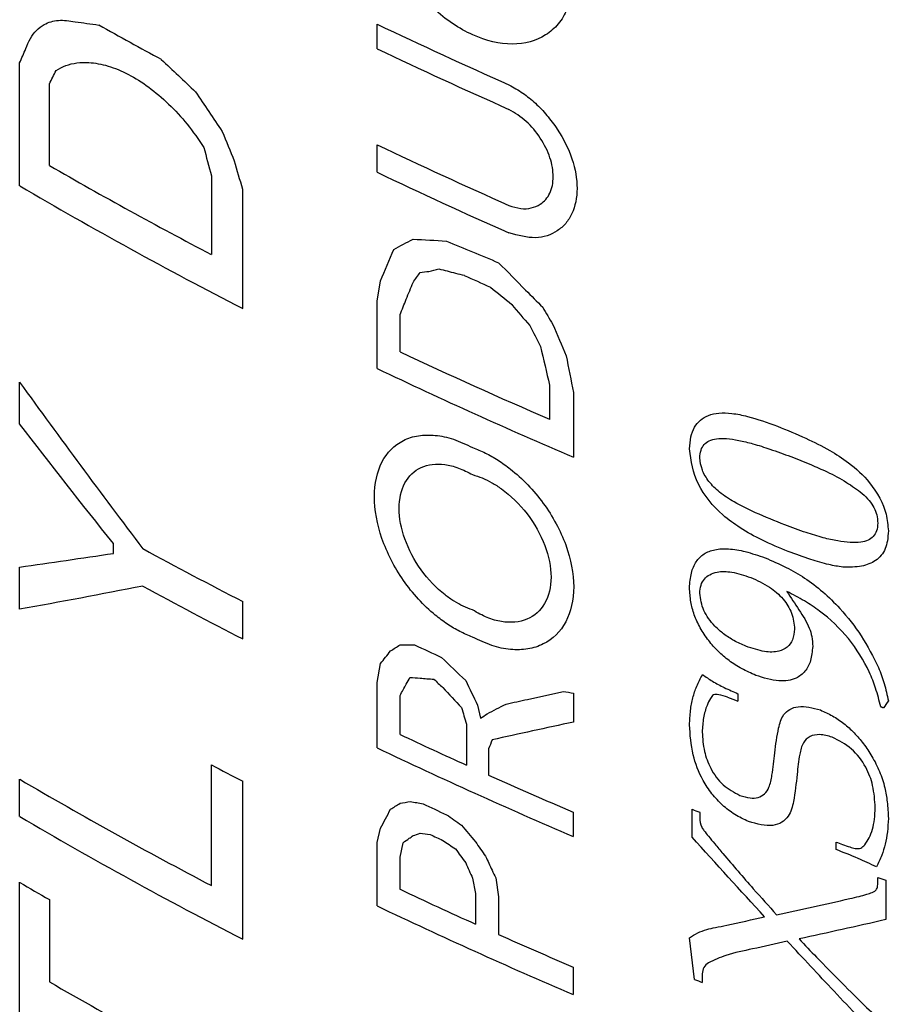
# Model space of a CAD drawing. Header units: inches. Extents: x 0.2 to 10.8, y 0.2 to 8.2.
# Tile 23 of 28: x 8.945 to 9.059, y 6.034 to 6.163. Entities that reach past the tile are written whole.
import ezdxf

# ---------------------------------------------------------------- set-up
doc = ezdxf.new("R2010")
doc.units = ezdxf.units.IN
doc.header["$MEASUREMENT"] = 0

msp = doc.modelspace()

# ---------------------------------------------------------------- linework, layer by layer
for p, q in [((8.99212, 6.15882), (8.99212, 6.16203)), ((8.9454, 6.14089), (8.9454, 6.15696)), ((8.94928, 6.14356), (8.94928, 6.15423)), ((8.99212, 6.14267), (8.99212, 6.14627)), ((8.97046, 6.14222), (8.97046, 6.13192)), ((8.97451, 6.14048), (8.97455, 6.1298)), ((8.97455, 6.1298), (8.97455, 6.12487)), ((8.99212, 6.12582), (8.99257, 6.12848)), ((8.99212, 6.11704), (8.99212, 6.12582)), ((8.99512, 6.11922), (8.99512, 6.12407)), ((8.9454, 6.1098), (8.9454, 6.11524)), ((9.01467, 6.11486), (9.01467, 6.11039)), ((9.0178, 6.1139), (9.0178, 6.10544)), ((8.95766, 6.09288), (8.95766, 6.09415)), ((8.9454, 6.08557), (8.9454, 6.09109)), ((8.97455, 6.08658), (8.97455, 6.08169)), ((8.99212, 6.07601), (8.99257, 6.07849)), ((8.99212, 6.06747), (8.99212, 6.07601)), ((9.0178, 6.07462), (9.0178, 6.07084)), ((9.03929, 6.07454), (9.03929, 6.07355)), ((8.99512, 6.06922), (8.99512, 6.07431)), ((9.00525, 6.07305), (9.00564, 6.07134)), ((9.00381, 6.07057), (9.00381, 6.0652)), ((9.0067, 6.06732), (9.0067, 6.0639)), ((8.97046, 6.04947), (8.97046, 6.06524)), ((8.9454, 6.05847), (8.9454, 6.06336)), ((8.97455, 6.06311), (8.97455, 6.04245)), ((9.01774, 6.05906), (9.01774, 6.05589)), ((9.0333, 6.05578), (9.0333, 6.05943)), ((9.03429, 6.05903), (9.03429, 6.05835)), ((8.99212, 6.05509), (8.99257, 6.05695)), ((8.99212, 6.0468), (8.99212, 6.05509)), ((8.99512, 6.05316), (8.99552, 6.05506)), ((9.05211, 6.05417), (9.05211, 6.05515)), ((8.99512, 6.04897), (8.99512, 6.05316)), ((8.9454, 6.02383), (8.9454, 6.04989)), ((9.0046, 6.05043), (9.00498, 6.04844)), ((9.00763, 6.05047), (9.008, 6.04799)), ((9.05758, 6.04978), (9.05758, 6.05052)), ((9.0586, 6.05015), (9.0586, 6.04501)), ((8.94928, 6.04763), (8.94928, 6.03688)), ((9.00498, 6.04844), (9.00498, 6.04442)), ((9.008, 6.04799), (9.008, 6.04306)), ((9.03363, 6.0372), (9.03296, 6.04262)), ((9.01774, 6.03881), (9.01774, 6.03523)), ((9.03462, 6.03791), (9.03462, 6.0368))]:
    msp.add_line(p, q)
at = {"flags": 128}
msp.add_lwpolyline([(9.05832, 6.07268), (9.05827, 6.0727), (9.05823, 6.07271), (9.05818, 6.07273), (9.05814, 6.07274), (9.05809, 6.07276), (9.05805, 6.07278), (9.05801, 6.07279), (9.05796, 6.07281)], dxfattribs=at)
for centre, radius, start, end in [((9.24945, 6.6868), 0.60146, 240.77059, 241.6578), ((9.28469, 6.7757), 0.67984, 244.51022, 246.10968), ((9.28469, 6.77249), 0.67984, 244.51022, 246.10968), ((9.28469, 6.75994), 0.67984, 244.51022, 246.10968), ((9.24942, 6.6646), 0.6013, 240.05637, 242.3584), ((9.28469, 6.75634), 0.67984, 244.51022, 246.10968), ((9.24946, 6.65961), 0.60126, 239.62243, 242.7924), ((9.28816, 6.7559), 0.68831, 245.57309, 245.88538), ((9.28787, 6.74127), 0.68749, 244.79685, 246.58513), ((9.28789, 6.73763), 0.68747, 244.51755, 246.86577), ((9.25708, 6.63566), 0.6175, 241.40243, 242.77221), ((9.25708, 6.63077), 0.6175, 241.40243, 242.77221), ((9.28319, 6.69374), 0.67635, 244.96973, 245.29756), ((9.3113, 6.77031), 0.74797, 248.56388, 248.67517), ((9.28372, 6.68226), 0.67758, 244.79057, 245.60072), ((9.28788, 6.68802), 0.68743, 244.5175, 246.8612), ((9.26115, 6.62), 0.62631, 242.34567, 242.76798), ((9.24754, 6.57867), 0.59735, 239.61601, 242.36396), ((9.29335, 6.70367), 0.70105, 245.8652, 246.8503), ((9.28387, 6.67495), 0.67797, 245.07275, 245.35702), ((9.30822, 6.74603), 0.73959, 248.17837, 248.26149), ((9.24946, 6.57719), 0.60126, 239.62243, 242.7924), ((9.28405, 6.67175), 0.67838, 245.15788, 245.31304), ((9.31972, 6.77895), 0.77168, 249.70906, 249.77681), ((9.23723, 6.54724), 0.57665, 239.59723, 240.04337), ((9.32289, 6.78499), 0.78092, 250.13858, 250.21874), ((9.28417, 6.66299), 0.67865, 244.79102, 245.70822), ((9.28788, 6.66736), 0.68743, 244.5175, 246.8612), ((9.29383, 6.68452), 0.70225, 245.98271, 246.84977), ((9.30843, 6.72447), 0.74017, 248.20609, 248.28917), ((9.25133, 6.56135), 0.60522, 240.06181, 242.78593)]:
    msp.add_arc(centre, radius, start, end)
for points, knots in [([(9.0178, 6.16905), (9.0178, 6.16843), (9.01781, 6.16721), (9.01752, 6.16551), (9.01693, 6.16373), (9.01587, 6.16198), (9.01367, 6.16005), (9.00992, 6.15901), (9.00461, 6.16026), (8.99934, 6.16379), (8.99569, 6.16817), (8.99356, 6.17206), (8.99243, 6.17507), (8.99174, 6.17807), (8.99172, 6.17992), (8.99171, 6.18085)], [0, 0, 0, 0, 0.0422094, 0.0838695, 0.1257424, 0.1881661, 0.2507407, 0.3754025, 0.5000627, 0.6247232, 0.7493848, 0.8118618, 0.8741256, 0.9366665, 1, 1, 1, 1]), ([(8.94621, 6.15883), (8.94639, 6.15929), (8.94675, 6.16021), (8.94757, 6.16127), (8.94876, 6.16215), (8.95042, 6.16269), (8.9519, 6.16246), (8.95265, 6.16235)], [0, 0, 0, 0, 0.168613, 0.333565, 0.499437, 0.74771, 1, 1, 1, 1]), ([(8.95015, 6.15598), (8.95057, 6.15621), (8.95141, 6.15668), (8.95286, 6.15701), (8.95468, 6.15707), (8.95694, 6.15667), (8.9596, 6.15556), (8.96229, 6.15388), (8.9649, 6.15166), (8.96737, 6.149), (8.96877, 6.14696), (8.96947, 6.14593)], [0, 0, 0, 0, 0.083927, 0.166956, 0.250527, 0.375242, 0.500123, 0.62479, 0.749046, 0.873804, 1, 1, 1, 1]), ([(9.00936, 6.15411), (9.00997, 6.15376), (9.01116, 6.15309), (9.01284, 6.15173), (9.01437, 6.15013), (9.01614, 6.14775), (9.01782, 6.14442), (9.01848, 6.14047), (9.01791, 6.13766), (9.01682, 6.13594), (9.01535, 6.13467), (9.01291, 6.13379), (9.01055, 6.13443), (9.00936, 6.13475)], [0, 0, 0, 0, 0.06443, 0.126183, 0.187516, 0.250731, 0.374764, 0.500375, 0.625088, 0.687702, 0.750367, 0.874322, 1, 1, 1, 1]), ([(9.00936, 6.13835), (9.00988, 6.13818), (9.0109, 6.13786), (9.01231, 6.13794), (9.01369, 6.13853), (9.01486, 6.13983), (9.01527, 6.14203), (9.01487, 6.14459), (9.01356, 6.14716), (9.01167, 6.14948), (9.01014, 6.15042), (9.00936, 6.15089)], [0, 0, 0, 0, 0.084592, 0.16628, 0.250664, 0.374764, 0.500394, 0.624626, 0.750356, 0.873851, 1, 1, 1, 1]), ([(9.03296, 6.10652), (9.033, 6.10706), (9.03307, 6.10809), (9.03356, 6.10938), (9.03434, 6.11034), (9.03543, 6.11097), (9.03684, 6.11126), (9.03857, 6.11121), (9.04114, 6.11069), (9.04314, 6.10996), (9.04446, 6.10948)], [0, 0, 0, 0, 0.107708, 0.206399, 0.300929, 0.396787, 0.499252, 0.616848, 0.749555, 1, 1, 1, 1]), ([(9.04446, 6.10948), (9.0457, 6.10898), (9.04798, 6.10806), (9.05111, 6.10648), (9.05399, 6.10466), (9.05687, 6.10199), (9.05873, 6.0986), (9.05889, 6.09653), (9.05895, 6.0958)], [0, 0, 0, 0, 0.199106, 0.365615, 0.501837, 0.670693, 0.884771, 1, 1, 1, 1]), ([(9.0046, 6.08194), (9.00404, 6.08217), (9.00294, 6.08262), (9.0013, 6.0836), (8.99945, 6.08497), (8.99747, 6.08685), (8.99486, 6.09012), (8.99245, 6.09483), (8.99144, 6.10045), (8.99245, 6.10509), (8.99486, 6.10751), (8.99747, 6.10835), (8.99969, 6.10838), (9.00211, 6.10789), (9.00376, 6.10711), (9.0046, 6.10671)], [0, 0, 0, 0, 0.042384, 0.084099, 0.12593, 0.188235, 0.250778, 0.375539, 0.500062, 0.624585, 0.749348, 0.811823, 0.874068, 0.93661, 1, 1, 1, 1]), ([(9.03429, 6.10534), (9.03433, 6.10569), (9.0344, 6.10636), (9.03483, 6.10714), (9.03555, 6.10764), (9.03616, 6.10778), (9.03649, 6.10786)], [0, 0, 0, 0, 0.262098, 0.494091, 0.725528, 1, 1, 1, 1]), ([(9.03649, 6.10786), (9.03692, 6.10788), (9.03785, 6.10791), (9.03946, 6.10765), (9.04136, 6.10719), (9.04364, 6.10646), (9.0453, 6.10585), (9.04621, 6.10552)], [0, 0, 0, 0, 0.14378, 0.309579, 0.499676, 0.725213, 1, 1, 1, 1]), ([(9.0046, 6.10671), (9.00516, 6.10649), (9.00627, 6.10604), (9.00794, 6.10508), (9.00982, 6.10374), (9.01187, 6.10188), (9.01457, 6.09865), (9.0171, 6.09398), (9.01818, 6.08836), (9.0171, 6.08365), (9.01458, 6.08116), (9.01187, 6.08029), (9.00958, 6.08024), (9.00711, 6.08073), (9.00544, 6.08153), (9.0046, 6.08194)], [0, 0, 0, 0, 0.042293, 0.083973, 0.125841, 0.188222, 0.250791, 0.375546, 0.500065, 0.624584, 0.749342, 0.81182, 0.874069, 0.936613, 1, 1, 1, 1]), ([(9.04587, 6.09311), (9.04472, 6.09359), (9.0426, 6.09447), (9.03971, 6.09606), (9.03671, 6.09823), (9.03362, 6.1019), (9.03318, 6.10496), (9.03296, 6.10652)], [0, 0, 0, 0, 0.198165, 0.36466, 0.502825, 0.747766, 1, 1, 1, 1]), ([(9.0454, 6.09659), (9.04412, 6.09711), (9.0419, 6.098), (9.03904, 6.09938), (9.03696, 6.10074), (9.03548, 6.10217), (9.03451, 6.10379), (9.03436, 6.10482), (9.03429, 6.10534)], [0, 0, 0, 0, 0.288845, 0.501607, 0.652626, 0.776456, 0.886217, 1, 1, 1, 1]), ([(9.04621, 6.10552), (9.04708, 6.10518), (9.04865, 6.10456), (9.05109, 6.10348), (9.05338, 6.10232), (9.05486, 6.10121), (9.05553, 6.10071)], [0, 0, 0, 0, 0.275041, 0.5004674, 0.7739493, 1, 1, 1, 1]), ([(9.0046, 6.08548), (9.00419, 6.08563), (9.00339, 6.08592), (9.00218, 6.0866), (9.00022, 6.08796), (8.9977, 6.09061), (8.99552, 6.09474), (8.99475, 6.09888), (8.99553, 6.10229), (8.99771, 6.10437), (9.00038, 6.10469), (9.00276, 6.10411), (9.00398, 6.10348), (9.0046, 6.10317)], [0, 0, 0, 0, 0.042021, 0.08364, 0.125707, 0.250466, 0.375982, 0.50008, 0.625534, 0.749696, 0.873661, 0.936247, 1, 1, 1, 1]), ([(9.0046, 6.10317), (9.00502, 6.10303), (9.00586, 6.10277), (9.00713, 6.10213), (9.0092, 6.10081), (9.01191, 6.09816), (9.01429, 6.09394), (9.01514, 6.08965), (9.01428, 6.08611), (9.01189, 6.08397), (9.00901, 6.08371), (9.0065, 6.08441), (9.00524, 6.08512), (9.0046, 6.08548)], [0, 0, 0, 0, 0.042468, 0.084231, 0.12617, 0.250478, 0.375987, 0.500073, 0.625524, 0.74967, 0.873657, 0.936267, 1, 1, 1, 1]), ([(9.05553, 6.10071), (9.05585, 6.10041), (9.05643, 6.09984), (9.0571, 6.09888), (9.05749, 6.09785), (9.05754, 6.09719), (9.05758, 6.09684)], [0, 0, 0, 0, 0.275437, 0.507662, 0.736529, 1, 1, 1, 1]), ([(9.05536, 6.09432), (9.0549, 6.0943), (9.05393, 6.09425), (9.05227, 6.09448), (9.05034, 6.09492), (9.04802, 6.09563), (9.04633, 6.09625), (9.0454, 6.09659)], [0, 0, 0, 0, 0.145593, 0.311456, 0.499665, 0.721756, 1, 1, 1, 1]), ([(9.05758, 6.09684), (9.05754, 6.09648), (9.05748, 6.09581), (9.05703, 6.09504), (9.0563, 6.09455), (9.05569, 6.0944), (9.05536, 6.09432)], [0, 0, 0, 0, 0.264111, 0.499645, 0.728127, 1, 1, 1, 1]), ([(9.05895, 6.0958), (9.05892, 6.09537), (9.05887, 6.09456), (9.05849, 6.09311), (9.0574, 6.09183), (9.0554, 6.09106), (9.05384, 6.09106), (9.05299, 6.09107)], [0, 0, 0, 0, 0.138999, 0.255903, 0.500038, 0.731262, 1, 1, 1, 1]), ([(9.03296, 6.08837), (9.03301, 6.08903), (9.03311, 6.0903), (9.03376, 6.09183), (9.03481, 6.09289), (9.03628, 6.09345), (9.03812, 6.09353), (9.04035, 6.09315), (9.04196, 6.09259), (9.04283, 6.0923)], [0, 0, 0, 0, 0.1454, 0.275771, 0.399306, 0.525535, 0.663434, 0.819981, 1, 1, 1, 1]), ([(9.05299, 6.09107), (9.05239, 6.09117), (9.05101, 6.0914), (9.04862, 6.09212), (9.04685, 6.09276), (9.04587, 6.09311)], [0, 0, 0, 0, 0.256873, 0.589525, 1, 1, 1, 1]), ([(9.04283, 6.0923), (9.04375, 6.09191), (9.0455, 6.09117), (9.04806, 6.08969), (9.05043, 6.08788), (9.05299, 6.08538), (9.05559, 6.08206), (9.05696, 6.07936), (9.05767, 6.07796)], [0, 0, 0, 0, 0.152895, 0.287101, 0.426896, 0.568909, 0.777185, 1, 1, 1, 1]), ([(9.03429, 6.08766), (9.03433, 6.08802), (9.0344, 6.08873), (9.03487, 6.08957), (9.03559, 6.09015), (9.03677, 6.09055), (9.0386, 6.09051), (9.04013, 6.09), (9.04096, 6.08972)], [0, 0, 0, 0, 0.125697, 0.245282, 0.367346, 0.5, 0.725426, 1, 1, 1, 1]), ([(9.04096, 6.08972), (9.04179, 6.08935), (9.04328, 6.08868), (9.04524, 6.08705), (9.04649, 6.08499), (9.04662, 6.08367), (9.04669, 6.08297)], [0, 0, 0, 0, 0.298838, 0.537576, 0.754939, 1, 1, 1, 1]), ([(9.04162, 6.07693), (9.04101, 6.07721), (9.03982, 6.07773), (9.03815, 6.0788), (9.03669, 6.08004), (9.0354, 6.0815), (9.03433, 6.08312), (9.03353, 6.08485), (9.03307, 6.08663), (9.033, 6.08777), (9.03296, 6.08837)], [0, 0, 0, 0, 0.138764, 0.265695, 0.384545, 0.499861, 0.625841, 0.746409, 0.865801, 1, 1, 1, 1]), ([(9.04034, 6.08073), (9.03981, 6.08096), (9.03882, 6.08141), (9.03744, 6.0823), (9.03602, 6.08354), (9.03462, 6.08542), (9.0344, 6.08691), (9.03429, 6.08766)], [0, 0, 0, 0, 0.185308, 0.35094, 0.502368, 0.747995, 1, 1, 1, 1]), ([(9.05796, 6.07281), (9.05775, 6.07362), (9.05737, 6.07514), (9.05618, 6.07819), (9.0539, 6.08186), (9.05073, 6.08489), (9.04791, 6.08675), (9.04646, 6.0875), (9.04569, 6.08791)], [0, 0, 0, 0, 0.133767, 0.250522, 0.500029, 0.749426, 0.866913, 1, 1, 1, 1]), ([(9.04727, 6.08548), (9.04778, 6.08471), (9.04853, 6.08357), (9.04899, 6.08192), (9.04904, 6.08115), (9.04906, 6.08072)], [0, 0, 0, 0, 0.499788, 0.727757, 1, 1, 1, 1]), ([(9.04669, 6.08297), (9.04664, 6.08249), (9.04653, 6.08156), (9.04578, 6.08054), (9.04453, 6.07995), (9.04264, 6.07996), (9.04116, 6.08046), (9.04034, 6.08073)], [0, 0, 0, 0, 0.172739, 0.332962, 0.499481, 0.723011, 1, 1, 1, 1]), ([(9.04906, 6.08072), (9.049, 6.08008), (9.04889, 6.07886), (9.04814, 6.07741), (9.04679, 6.07636), (9.04453, 6.07603), (9.04265, 6.07661), (9.04162, 6.07693)], [0, 0, 0, 0, 0.180393, 0.342779, 0.500339, 0.728047, 1, 1, 1, 1]), ([(9.03296, 6.07046), (9.03299, 6.07109), (9.03305, 6.07232), (9.03337, 6.07401), (9.03389, 6.07558), (9.03439, 6.07653), (9.03465, 6.07703)], [0, 0, 0, 0, 0.258071, 0.4999426, 0.7375154, 1, 1, 1, 1]), ([(9.03465, 6.07703), (9.03508, 6.07674), (9.03601, 6.0761), (9.03758, 6.07528), (9.0387, 6.0748), (9.03929, 6.07454)], [0, 0, 0, 0, 0.287397, 0.619696, 1, 1, 1, 1]), ([(9.05767, 6.07796), (9.05793, 6.07726), (9.05848, 6.0758), (9.05879, 6.07435), (9.05895, 6.0736)], [0, 0, 0, 0, 0.47725, 1, 1, 1, 1]), ([(9.03794, 6.07408), (9.03755, 6.07421), (9.03692, 6.07444), (9.03604, 6.07446), (9.03561, 6.07383), (9.03515, 6.07285), (9.03473, 6.0714), (9.03466, 6.07016), (9.03462, 6.06953)], [0, 0, 0, 0, 0.152065, 0.248952, 0.346154, 0.499337, 0.743213, 1, 1, 1, 1]), ([(9.04411, 6.0668), (9.04424, 6.06789), (9.04446, 6.06964), (9.04514, 6.07204), (9.04714, 6.07319), (9.04905, 6.07268), (9.05006, 6.07241)], [0, 0, 0, 0, 0.31408, 0.50203, 0.736366, 1, 1, 1, 1]), ([(9.05006, 6.07241), (9.05059, 6.07217), (9.05164, 6.0717), (9.05314, 6.07068), (9.05451, 6.06945), (9.05575, 6.06799), (9.05689, 6.06628), (9.05786, 6.06434), (9.05851, 6.06233), (9.05886, 6.06028), (9.05891, 6.05897), (9.05895, 6.05825)], [0, 0, 0, 0, 0.1005646, 0.1971982, 0.2935278, 0.3932135, 0.4995695, 0.6214524, 0.7497631, 0.8630725, 1, 1, 1, 1]), ([(9.04069, 6.05784), (9.04007, 6.05812), (9.0389, 6.05867), (9.03725, 6.05993), (9.03583, 6.06145), (9.03437, 6.06365), (9.03319, 6.06682), (9.03304, 6.06917), (9.03296, 6.07046)], [0, 0, 0, 0, 0.1315197, 0.2540103, 0.3744464, 0.5001453, 0.726119, 1, 1, 1, 1]), ([(9.03462, 6.06953), (9.03468, 6.06869), (9.03477, 6.06716), (9.03564, 6.06472), (9.03726, 6.06245), (9.03879, 6.06165), (9.03955, 6.06125)], [0, 0, 0, 0, 0.274757, 0.501562, 0.749829, 1, 1, 1, 1]), ([(9.05162, 6.06886), (9.05106, 6.06901), (9.05001, 6.0693), (9.04865, 6.06904), (9.0477, 6.06811), (9.04726, 6.06633), (9.04711, 6.06489), (9.04702, 6.06401)], [0, 0, 0, 0, 0.180559, 0.338607, 0.498363, 0.692229, 1, 1, 1, 1]), ([(9.05723, 6.05965), (9.05717, 6.06061), (9.05707, 6.06233), (9.0561, 6.06503), (9.05423, 6.06753), (9.05249, 6.06842), (9.05162, 6.06886)], [0, 0, 0, 0, 0.278556, 0.501572, 0.748664, 1, 1, 1, 1]), ([(9.03955, 6.06125), (9.04, 6.06111), (9.04084, 6.06085), (9.04197, 6.06092), (9.04284, 6.06142), (9.04348, 6.06242), (9.04382, 6.0643), (9.044, 6.06583), (9.04411, 6.0668)], [0, 0, 0, 0, 0.136108, 0.256531, 0.373318, 0.499564, 0.682553, 1, 1, 1, 1]), ([(9.04702, 6.06401), (9.0469, 6.06282), (9.0467, 6.06089), (9.04602, 6.05824), (9.04386, 6.05694), (9.04179, 6.05752), (9.04069, 6.05784)], [0, 0, 0, 0, 0.312115, 0.502844, 0.734055, 1, 1, 1, 1]), ([(9.05586, 6.05481), (9.05607, 6.0551), (9.05649, 6.0557), (9.0569, 6.05683), (9.05717, 6.05816), (9.05721, 6.05914), (9.05723, 6.05965)], [0, 0, 0, 0, 0.223402, 0.461423, 0.718989, 1, 1, 1, 1]), ([(9.03429, 6.05835), (9.03431, 6.05792), (9.03433, 6.05733), (9.03494, 6.05654), (9.0355, 6.05582), (9.03633, 6.05482), (9.03697, 6.05407), (9.03733, 6.05364)], [0, 0, 0, 0, 0.2475251, 0.3354773, 0.4982818, 0.7180253, 1, 1, 1, 1]), ([(9.05895, 6.05825), (9.05892, 6.05765), (9.05886, 6.0565), (9.05857, 6.05488), (9.05809, 6.05335), (9.05764, 6.0524), (9.05741, 6.0519)], [0, 0, 0, 0, 0.256465, 0.497833, 0.734504, 1, 1, 1, 1]), ([(9.05741, 6.0519), (9.0566, 6.05228), (9.05484, 6.05313), (9.05307, 6.0538), (9.05211, 6.05417)], [0, 0, 0, 0, 0.457295, 1, 1, 1, 1]), ([(9.05297, 6.05484), (9.05329, 6.05473), (9.05384, 6.05454), (9.05465, 6.05427), (9.05541, 6.05429), (9.05571, 6.05463), (9.05586, 6.05481)], [0, 0, 0, 0, 0.295156, 0.502486, 0.743238, 1, 1, 1, 1]), ([(9.03733, 6.05364), (9.03864, 6.05211), (9.04095, 6.04941), (9.04332, 6.04679), (9.04434, 6.04566)], [0, 0, 0, 0, 0.57179, 1, 1, 1, 1]), ([(9.05391, 6.04776), (9.05431, 6.04786), (9.05506, 6.04803), (9.05604, 6.04829), (9.05673, 6.04852), (9.05724, 6.0487), (9.05753, 6.04914), (9.05756, 6.04955), (9.05758, 6.04978)], [0, 0, 0, 0, 0.270868, 0.501012, 0.660491, 0.751379, 0.859344, 1, 1, 1, 1]), ([(9.03296, 6.04262), (9.03331, 6.04285), (9.034, 6.04332), (9.03517, 6.04373), (9.03646, 6.04401), (9.03734, 6.04418), (9.03784, 6.04428)], [0, 0, 0, 0, 0.2531857, 0.4994729, 0.7134664, 1, 1, 1, 1]), ([(9.04728, 6.04249), (9.04804, 6.04169), (9.04988, 6.03976), (9.05283, 6.03678), (9.05582, 6.03379), (9.05777, 6.03197), (9.0586, 6.0312)], [0, 0, 0, 0, 0.206375, 0.500023, 0.786163, 1, 1, 1, 1]), ([(9.04119, 6.04118), (9.04001, 6.04094), (9.03798, 6.04053), (9.03619, 6.03973), (9.03544, 6.03939)], [0, 0, 0, 0, 0.5819004, 1, 1, 1, 1]), ([(9.03544, 6.03939), (9.03521, 6.03921), (9.03476, 6.03887), (9.03467, 6.03822), (9.03462, 6.03791)], [0, 0, 0, 0, 0.520918, 1, 1, 1, 1]), ([(9.05758, 6.02855), (9.05753, 6.02889), (9.05745, 6.02958), (9.05636, 6.03081), (9.05455, 6.0328), (9.05293, 6.03452), (9.05185, 6.03567)], [0, 0, 0, 0, 0.1238115, 0.248297, 0.4988602, 1, 1, 1, 1])]:
    msp.add_open_spline(points, degree=3, knots=knots)
for points in [[(8.95265, 6.16235), (8.95368, 6.1622), (8.95471, 6.16206), (8.95575, 6.16192)], [(8.9454, 6.15696), (8.94567, 6.15758), (8.94594, 6.1582), (8.94621, 6.15883)], [(8.96391, 6.15743), (8.9654, 6.15602), (8.96689, 6.15461), (8.96839, 6.1532)], [(8.94928, 6.15423), (8.94957, 6.15481), (8.94986, 6.1554), (8.95015, 6.15598)], [(8.96839, 6.1532), (8.96955, 6.15147), (8.97072, 6.14974), (8.97189, 6.14801)], [(8.97189, 6.14801), (8.97241, 6.14674), (8.97292, 6.14546), (8.97344, 6.14418)], [(8.96947, 6.14593), (8.9698, 6.14469), (8.97013, 6.14345), (8.97046, 6.14222)], [(8.97344, 6.14418), (8.9738, 6.14295), (8.97416, 6.14172), (8.97451, 6.14048)], [(8.9943, 6.1326), (8.99514, 6.13305), (8.99598, 6.13349), (8.99682, 6.13394)], [(8.99682, 6.13394), (8.99827, 6.13386), (8.99973, 6.13377), (9.00119, 6.13369)], [(9.00119, 6.13369), (9.00345, 6.13274), (9.00572, 6.1318), (9.008, 6.13086)], [(8.99257, 6.12848), (8.99315, 6.12985), (8.99372, 6.13123), (8.9943, 6.1326)], [(8.99774, 6.12959), (8.99812, 6.12963), (8.99851, 6.12968), (8.99889, 6.12973)], [(8.99889, 6.12973), (8.99933, 6.12984), (8.99976, 6.12995), (9.0002, 6.13006)], [(9.0002, 6.13006), (9.00092, 6.12987), (9.00164, 6.12969), (9.00237, 6.1295)], [(9.008, 6.13086), (9.00918, 6.12967), (9.01036, 6.12847), (9.01154, 6.12728)], [(8.99682, 6.12829), (8.99713, 6.12872), (8.99744, 6.12915), (8.99774, 6.12959)], [(9.00237, 6.1295), (9.00275, 6.1294), (9.00314, 6.1293), (9.00353, 6.12921)], [(8.99594, 6.1261), (8.99623, 6.12683), (8.99653, 6.12756), (8.99682, 6.12829)], [(9.00695, 6.12766), (9.00787, 6.12691), (9.00879, 6.12616), (9.00972, 6.12541)], [(9.01154, 6.12728), (9.01228, 6.12653), (9.01303, 6.12578), (9.01377, 6.12504)], [(8.99512, 6.12407), (8.99539, 6.12475), (8.99566, 6.12542), (8.99594, 6.1261)], [(9.00972, 6.12541), (9.0105, 6.12448), (9.01129, 6.12356), (9.01207, 6.12264)], [(9.01377, 6.12504), (9.01421, 6.12429), (9.01464, 6.12355), (9.01508, 6.1228)], [(9.01207, 6.12264), (9.01254, 6.12174), (9.01301, 6.12083), (9.01347, 6.11993)], [(9.01508, 6.1228), (9.01566, 6.12144), (9.01624, 6.12007), (9.01683, 6.11871)], [(9.01347, 6.11993), (9.01387, 6.11824), (9.01427, 6.11655), (9.01467, 6.11486)], [(9.01683, 6.11871), (9.01715, 6.1171), (9.01747, 6.1155), (9.0178, 6.1139)], [(8.9454, 6.11524), (8.95067, 6.10793), (8.95604, 6.10068), (8.96151, 6.09349)], [(8.95766, 6.09415), (8.95352, 6.09933), (8.94943, 6.10455), (8.9454, 6.1098)], [(8.9454, 6.09109), (8.94943, 6.09165), (8.95352, 6.09225), (8.95766, 6.09288)], [(8.96151, 6.0886), (8.95604, 6.08753), (8.95067, 6.08652), (8.9454, 6.08557)], [(9.04569, 6.08791), (9.04621, 6.0871), (9.04674, 6.08629), (9.04727, 6.08548)], [(8.99388, 6.08012), (8.99429, 6.08039), (8.9947, 6.08066), (8.99512, 6.08093)], [(8.99512, 6.08093), (8.99575, 6.08092), (8.99639, 6.08092), (8.99703, 6.08091)], [(8.99257, 6.07849), (8.993, 6.07903), (8.99344, 6.07957), (8.99388, 6.08012)], [(9.00054, 6.07929), (9.00159, 6.07828), (9.00264, 6.07727), (9.0037, 6.07627)], [(8.99512, 6.07431), (8.99539, 6.0748), (8.99566, 6.0753), (8.99594, 6.0758)], [(8.99594, 6.0758), (8.9961, 6.07609), (8.99626, 6.07638), (8.99642, 6.07667)], [(8.99642, 6.07667), (8.99686, 6.07664), (8.9973, 6.0766), (8.99774, 6.07657)], [(8.99774, 6.07657), (8.99834, 6.07652), (8.99894, 6.07648), (8.99955, 6.07643)], [(8.99955, 6.07643), (8.99993, 6.07607), (9.00032, 6.0757), (9.00071, 6.07534)], [(9.0037, 6.07627), (9.00421, 6.07519), (9.00473, 6.07412), (9.00525, 6.07305)], [(9.00071, 6.07534), (9.00152, 6.07447), (9.00234, 6.0736), (9.00315, 6.07273)], [(9.01178, 6.0738), (9.01334, 6.07414), (9.01491, 6.07449), (9.01649, 6.07483)], [(9.01649, 6.07483), (9.01692, 6.07476), (9.01736, 6.07469), (9.0178, 6.07462)], [(9.00649, 6.0719), (9.00732, 6.07233), (9.00815, 6.07276), (9.00898, 6.07319)], [(9.00898, 6.07319), (9.00991, 6.07339), (9.01085, 6.0736), (9.01178, 6.0738)], [(9.05895, 6.0736), (9.05874, 6.07329), (9.05853, 6.07299), (9.05832, 6.07268)], [(9.00315, 6.07273), (9.00337, 6.07201), (9.00359, 6.07129), (9.00381, 6.07057)], [(9.00564, 6.07134), (9.00592, 6.07152), (9.0062, 6.07171), (9.00649, 6.0719)], [(9.0178, 6.07084), (9.01422, 6.07005), (9.01067, 6.06927), (9.00715, 6.06852)], [(9.00715, 6.06852), (9.007, 6.06812), (9.00685, 6.06772), (9.0067, 6.06732)], [(8.99388, 6.05944), (8.99429, 6.0597), (8.9947, 6.05996), (8.99512, 6.06022)], [(8.99512, 6.06022), (8.99556, 6.0603), (8.99601, 6.06038), (8.99646, 6.06047)], [(8.99646, 6.06047), (8.99702, 6.06035), (8.99757, 6.06025), (8.99813, 6.06014)], [(8.99257, 6.05695), (8.993, 6.05778), (8.99344, 6.05861), (8.99388, 6.05944)], [(9.00119, 6.05873), (9.00184, 6.05827), (9.0025, 6.05781), (9.00315, 6.05736)], [(8.99682, 6.05599), (8.99713, 6.0561), (8.99744, 6.0562), (8.99774, 6.05631)], [(8.99774, 6.05631), (8.99818, 6.05626), (8.99861, 6.0562), (8.99904, 6.05614)], [(9.00315, 6.05736), (9.00376, 6.05663), (9.00437, 6.05591), (9.00498, 6.05519)], [(8.99552, 6.05506), (8.99579, 6.05525), (8.99606, 6.05544), (8.99633, 6.05564)], [(8.99633, 6.05564), (8.9965, 6.05575), (8.99666, 6.05587), (8.99682, 6.05599)], [(9.00071, 6.05537), (9.00126, 6.055), (9.00182, 6.05463), (9.00237, 6.05426)], [(9.00498, 6.05519), (9.00542, 6.05456), (9.00586, 6.05392), (9.0063, 6.05329)], [(9.04278, 6.04539), (9.0396, 6.04883), (9.03644, 6.0523), (9.0333, 6.05578)], [(9.00237, 6.05426), (9.00281, 6.05365), (9.00325, 6.05304), (9.0037, 6.05243)], [(9.0063, 6.05329), (9.00659, 6.05268), (9.00687, 6.05208), (9.00715, 6.05148)], [(9.0037, 6.05243), (9.004, 6.05176), (9.0043, 6.0511), (9.0046, 6.05043)], [(9.00715, 6.05148), (9.00731, 6.05114), (9.00747, 6.05081), (9.00763, 6.05047)], [(9.04434, 6.04566), (9.04751, 6.04634), (9.0507, 6.04704), (9.05391, 6.04776)], [(9.03784, 6.04428), (9.03948, 6.04464), (9.04113, 6.04501), (9.04278, 6.04539)], [(9.0586, 6.04501), (9.0548, 6.04415), (9.05103, 6.04331), (9.04728, 6.04249)], [(9.04574, 6.0422), (9.04422, 6.04185), (9.04271, 6.04152), (9.04119, 6.04118)], [(9.05185, 6.03567), (9.04981, 6.03784), (9.04777, 6.04002), (9.04574, 6.0422)]]:
    msp.add_open_spline(points, degree=3)

doc.saveas('drawing.dxf')
